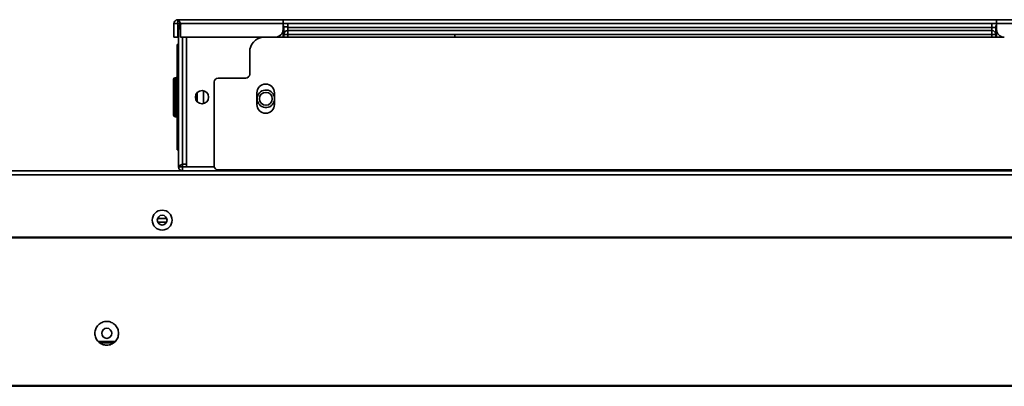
# Model space of a CAD drawing. Header units: millimetres. Extents: x 2 to 1120, y -2 to 861.
# Tile 21 of 226: x 225 to 309, y 103 to 135. Entities that reach past the tile are written whole.
import ezdxf

# ---------------------------------------------------------------- set-up
doc = ezdxf.new("R2010")
doc.units = ezdxf.units.MM

msp = doc.modelspace()

# ---------------------------------------------------------------- linework, layer by layer
at = {"color": 7, "linetype": 'Continuous', "lineweight": 35}
for p, q in [((238.6144, 134.1785), (238.2811, 134.1785)), ((238.2811, 133.0119), (238.2811, 134.1785)), ((238.6144, 134.5119), (238.6144, 134.1785)), ((247.6144, 134.5119), (238.6144, 134.5119)), ((238.8501, 134.1785), (238.6144, 134.1785)), ((238.6144, 134.1785), (238.6144, 133.0119)), ((238.8501, 134.1785), (247.6144, 134.1785)), ((238.8501, 134.1785), (238.8501, 133.0119)), ((247.6144, 134.1785), (247.6144, 134.5119)), ((308.6811, 134.5119), (247.6144, 134.5119)), ((247.6144, 134.1785), (247.6144, 133.6785)), ((247.6144, 134.1785), (308.6811, 134.1785)), ((248.0144, 133.8452), (248.0144, 134.1785)), ((308.2811, 133.8452), (308.2811, 134.1785)), ((308.6811, 134.5119), (308.6811, 134.1785)), ((317.9119, 134.5119), (308.6811, 134.5119)), ((308.6811, 133.6785), (308.6811, 134.1785)), ((308.6811, 134.1785), (317.9119, 134.1785)), ((238.6811, 133.8452), (238.6811, 121.9119)), ((238.6811, 133.8452), (238.8501, 133.8452)), ((247.6144, 133.6785), (247.6811, 133.6785)), ((247.6144, 133.6785), (247.6144, 133.0196)), ((247.6811, 133.6785), (247.6811, 133.8452)), ((247.6811, 133.6785), (247.6811, 133.2452)), ((247.6811, 133.2452), (248.0144, 133.2452)), ((247.6811, 133.2452), (247.6811, 133.0196)), ((308.2811, 133.8452), (248.0144, 133.8452)), ((248.0144, 133.5785), (248.0144, 133.8452)), ((248.0144, 133.5785), (248.0144, 133.2452)), ((248.0144, 133.5785), (308.2811, 133.5785)), ((248.0144, 133.2452), (248.0144, 133.0196)), ((248.0144, 133.2452), (308.2811, 133.2452)), ((262.3311, 133.2452), (262.3311, 133.0196)), ((308.2811, 133.8452), (308.2811, 133.5785)), ((308.2811, 133.8452), (308.6144, 133.8452)), ((308.2811, 133.5785), (308.2811, 133.2452)), ((308.6144, 133.2452), (308.2811, 133.2452)), ((308.2811, 133.0196), (308.2811, 133.2452)), ((308.6144, 133.8452), (308.6144, 133.6785)), ((308.6144, 133.6785), (308.6811, 133.6785)), ((308.6144, 133.2452), (308.6144, 133.6785)), ((308.6144, 133.0196), (308.6144, 133.2452)), ((308.6811, 133.0196), (308.6811, 133.6785)), ((238.6144, 133.0119), (238.2811, 133.0119)), ((238.6811, 132.3785), (238.5477, 132.3785)), ((246.9477, 133.0119), (238.8501, 133.0119)), ((239.3477, 121.9119), (239.3477, 133.0119)), ((309.2464, 133.0196), (247.049, 133.0196)), ((238.6811, 131.5585), (238.5477, 131.5585)), ((238.5477, 131.5585), (238.5477, 124.1986)), ((244.7633, 131.7529), (244.7633, 129.8529)), ((238.4477, 129.5452), (238.3811, 129.5452)), ((241.7303, 129.1863), (241.7303, 121.9863)), ((244.43, 129.5196), (242.0636, 129.5196)), ((240.2811, 128.2799), (240.2811, 127.4772)), ((240.8144, 128.4293), (240.8144, 127.3278)), ((245.3815, 127.2529), (245.3815, 128.2529)), ((246.8815, 128.2529), (246.8815, 127.2529)), ((238.3811, 126.2119), (238.4477, 126.2119)), ((238.6811, 124.1986), (238.5477, 124.1986)), ((238.6811, 123.3785), (238.5477, 123.3785)), ((605.1411, 121.5785), (202.7344, 121.5785)), ((238.6811, 121.9119), (239.0144, 121.9119)), ((239.0144, 122.1476), (239.3477, 122.1476)), ((239.0144, 122.1476), (239.0144, 121.9119)), ((239.0144, 121.9119), (239.0144, 121.5785)), ((239.0144, 121.9119), (239.3477, 121.9119)), ((241.7387, 121.9119), (239.3477, 121.9119)), ((242.0144, 121.5785), (242.0144, 121.6566)), ((242.0636, 121.6529), (314.5297, 121.6529)), ((242.1811, 121.6529), (242.1811, 121.5785)), ((202.9701, 121.2452), (604.9053, 121.2452)), ((236.8823, 117.5119), (237.6598, 117.5119)), ((236.8969, 117.1785), (237.6452, 117.1785)), ((373.7277, 115.8919), (208.8031, 115.8919)), ((373.7294, 115.8452), (208.8031, 115.8452)), ((233.2592, 106.9785), (231.7962, 106.9785)), ((233.1252, 106.8785), (231.9302, 106.8785)), ((202.2261, 103.1952), (605.6294, 103.1952)), ((202.2261, 103.1452), (605.6294, 103.1452)), ((207.2277, 103.2119), (600.6277, 103.2119))]:
    msp.add_line(p, q, dxfattribs=at)
at = {"color": 8, "linetype": 'Continuous', "lineweight": 35}
for p, q in [((247.6811, 133.8452), (247.6144, 133.8452)), ((247.6743, 133.9119), (248.0144, 133.9119)), ((308.6144, 133.8452), (308.6811, 133.8452)), ((239.0144, 133.0119), (239.0144, 122.1476)), ((238.3811, 129.5452), (238.3811, 126.2119)), ((238.4477, 126.2119), (238.4477, 129.5452))]:
    msp.add_line(p, q, dxfattribs=at)
at = {"color": 7, "linetype": 'Continuous', "lineweight": 35}
for centre, radius in [((240.6811, 127.8785), 0.5667), ((246.1477, 127.7452), 0.55), ((237.2711, 117.3619), 0.85), ((237.2711, 117.3619), 0.4167), ((232.5277, 107.6785), 0.4333)]:
    msp.add_circle(centre, radius, dxfattribs=at)
for centre, radius, start, end in [((247.3477, 133.8452), 0.3333, 360, 36.869898), ((308.9477, 133.8452), 0.3333, 143.130102, 180), ((246.9477, 133.6785), 0.6667, 270, 0), ((248.0144, 133.2452), 0.3333, 90, 180), ((308.2811, 133.2452), 0.3333, 0, 90), ((309.3477, 133.6785), 0.6667, 180, 270), ((246.03, 131.7529), 1.2667, 96.338645, 180), ((244.43, 129.8529), 0.3333, 270, 0), ((238.3811, 129.4119), 0.1333, 90, 180), ((238.4477, 129.6452), 0.1, 270, 0), ((242.0636, 129.1863), 0.3333, 90, 180), ((246.1315, 128.2529), 0.75, 0, 180), ((246.1477, 127.7452), 0.75, 11.927241, 348.072759), ((246.1315, 127.2529), 0.75, 180, 0), ((238.3811, 126.3452), 0.1333, 180, 270), ((238.4477, 126.1119), 0.1, 0, 90), ((242.0636, 121.9863), 0.3333, 180, 270)]:
    msp.add_arc(centre, radius, start, end, dxfattribs=at)
for points in [[(238.2811, 134.1785), (238.2861, 134.2222), (238.2961, 134.3096), (238.3732, 134.4198), (238.4833, 134.4968), (238.5707, 134.5069), (238.6144, 134.5119)], [(238.6144, 134.5119), (238.634, 134.5069), (238.6733, 134.4968), (238.7322, 134.4198), (238.7912, 134.3096), (238.8304, 134.2222), (238.8501, 134.1785)], [(238.6811, 133.8452), (238.6861, 133.8887), (238.6963, 133.9756), (238.7722, 134.0892), (238.8486, 134.1318), (238.8868, 134.1532)], [(238.6811, 121.9119), (238.6861, 121.9315), (238.6961, 121.9708), (238.7732, 122.0297), (238.8833, 122.0886), (238.9707, 122.1279), (239.0144, 122.1476)], [(239.0144, 121.5785), (238.9707, 121.5835), (238.8833, 121.5936), (238.7732, 121.6707), (238.6961, 121.7808), (238.6861, 121.8682), (238.6811, 121.9119)], [(231.5111, 107.6785), (231.5263, 107.8116), (231.5569, 108.0777), (231.792, 108.4161), (232.1281, 108.6423), (232.5277, 108.7217), (232.9274, 108.6423), (233.2634, 108.4161), (233.4985, 108.0777), (233.5291, 107.8116), (233.5444, 107.6785)], [(233.5444, 107.6785), (233.5291, 107.5455), (233.4985, 107.2793), (233.2634, 106.9409), (232.9274, 106.7148), (232.5277, 106.6354), (232.1281, 106.7148), (231.792, 106.9409), (231.5569, 107.2793), (231.5263, 107.5455), (231.5111, 107.6785)]]:
    msp.add_open_spline(points, degree=3, dxfattribs=at)
for points, knots in [([(238.8501, 133.6884), (238.8251, 133.7014), (238.7624, 133.734), (238.6967, 133.7863), (238.6863, 133.8256), (238.6811, 133.8452)], [0, 0, 0, 0, 0.2482023, 0.6241012, 1, 1, 1, 1]), ([(238.5477, 132.3785), (238.5477, 132.3711), (238.5477, 132.3563), (238.5477, 132.243), (238.5477, 132.0734), (238.5477, 131.8394), (238.5477, 131.6562), (238.5477, 131.5585)], [0, 0, 0, 0, 0.17725355, 0.35409631, 0.53973182, 0.7547112, 1, 1, 1, 1]), ([(238.2477, 129.4119), (238.2477, 129.3914), (238.2477, 129.3599), (238.2477, 129.1687), (238.2477, 128.9708), (238.2477, 128.7251), (238.2477, 128.3681), (238.2477, 127.8785), (238.2477, 127.3889), (238.2477, 127.0319), (238.2477, 126.7863), (238.2477, 126.5884), (238.2477, 126.3972), (238.2477, 126.3657), (238.2477, 126.3452)], [0, 0, 0, 0, 0.1197284, 0.1841803, 0.25, 0.3158197, 0.3802716, 0.5, 0.6197284, 0.6841803, 0.75, 0.8158197, 0.8802716, 1, 1, 1, 1]), ([(238.5477, 124.1986), (238.5477, 124.0945), (238.5477, 123.8861), (238.5477, 123.629), (238.5477, 123.4541), (238.5477, 123.3848), (238.5477, 123.3799), (238.5477, 123.3785)], [0, 0, 0, 0, 0.2615592, 0.5238567, 0.72427351, 0.92572382, 1, 1, 1, 1])]:
    msp.add_open_spline(points, degree=3, knots=knots, dxfattribs=at)

doc.saveas('drawing.dxf')
